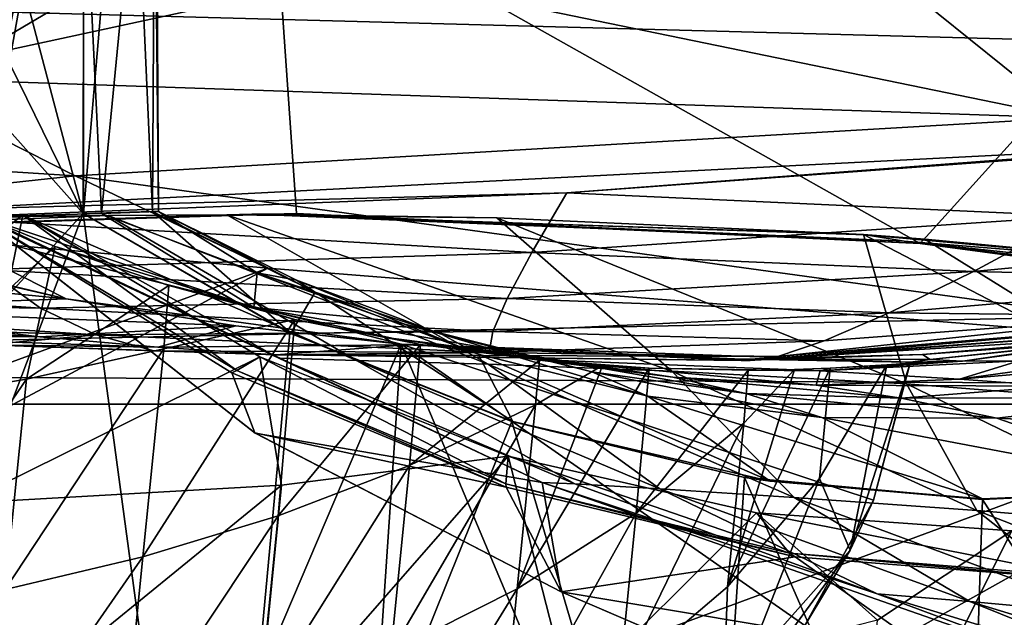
# Model space of a CAD drawing. Header units: metres. Extents: x -1204 to 0, y -809 to 0.
# Tile 20 of 135: x -977 to -924, y -92 to -60. Entities that reach past the tile are written whole.
import ezdxf

# ---------------------------------------------------------------- set-up
doc = ezdxf.new("R2010")
doc.units = ezdxf.units.M

msp = doc.modelspace()

# ---------------------------------------------------------------- linework, layer by layer
at = {"layer": 'top'}
for points in [[(-1020.627686, -121.229866, 759.618347), (-973.836853, -70.232147, 761.068115), (-1010.938416, -28.620661, 762.05658)], [(-1010.938416, -28.620661, 762.05658), (-973.836853, -70.232147, 761.068115), (-991.558472, -34.06818, 761.964722)], [(-973.836853, -70.232147, 761.068115), (-982.436951, -37.747082, 761.892395), (-991.558472, -34.06818, 761.964722)], [(-973.836853, -70.232147, 761.068115), (-973.798157, -41.966282, 761.804749), (-982.436951, -37.747082, 761.892395)], [(-970.074463, -41.582897, 1014.531982), (-972.851196, -70.21624, 1110.677124), (-974.216187, -42.017887, 1141.18335)], [(-973.798157, -41.966282, 761.804749), (-973.814026, -70.23143, 761.559387), (-971.388184, -41.720867, 824.468445)], [(-973.814026, -70.23143, 761.559387), (-970.10968, -70.119164, 877.688171), (-971.388184, -41.720867, 824.468445)], [(-969.784058, -70.115608, 994.240784), (-972.851196, -70.21624, 1110.677124), (-970.074463, -41.582897, 1014.531982)], [(-971.388184, -41.720867, 824.468445), (-970.10968, -70.119164, 877.688171), (-969.946716, -41.569355, 887.814209)], [(-970.10968, -70.119164, 877.688171), (-969.784058, -70.115608, 994.240784), (-969.946716, -41.569355, 887.814209)], [(-969.946716, -41.569355, 887.814209), (-969.784058, -70.115608, 994.240784), (-970.074463, -41.582897, 1014.531982)], [(-972.851196, -70.21624, 1110.677124), (-979.30542, -70.39653, 1226.949097), (-974.216187, -42.017887, 1141.18335)], [(-974.216187, -42.017887, 1141.18335), (-979.30542, -70.39653, 1226.949097), (-979.221008, -67.635269, 1225.742676)], [(-974.216187, -42.017887, 1141.18335), (-979.221008, -67.635269, 1225.742676), (-978.911438, -55.039032, 1221.272705)], [(-973.798157, -41.966282, 761.804749), (-973.836853, -70.232147, 761.068115), (-973.814026, -70.23143, 761.559387)], [(-1016.487488, -52.277069, 202.070496), (-963.641235, -52.277069, 204.667847), (-995.825073, -71.262817, 202.531296)], [(-963.641235, -52.277069, 204.667847), (-962.375671, -70.230675, 204.787323), (-995.825073, -71.262817, 202.531296)], [(-982.146667, -70.034477, 2035.890137), (-913.833862, -66.547203, 2026.555908), (-983.207947, -52.277039, 2039.156006)], [(-983.207947, -52.277039, 2039.156006), (-913.833862, -66.547203, 2026.555908), (-911.052795, -52.277039, 2028.605713)], [(-911.227234, -52.277069, 211.896362), (-928.88092, -71.840714, 208.935944), (-963.641235, -52.277069, 204.667847)], [(-928.88092, -71.840714, 208.935944), (-962.375671, -70.230675, 204.787323), (-963.641235, -52.277069, 204.667847)], [(-895.673401, -76.271492, 214.95517), (-928.88092, -71.840714, 208.935944), (-911.227234, -52.277069, 211.896362)], [(-982.146667, -70.034477, 2035.890137), (-947.855103, -69.116928, 2025.059937), (-913.833862, -66.547203, 2026.555908)], [(-947.855103, -69.116928, 2025.059937), (-913.969543, -66.624535, 2025.059937), (-913.833862, -66.547203, 2026.555908)], [(-913.969543, -66.624535, 2025.059937), (-947.855103, -69.116928, 2025.059937), (-920.501038, -70.368721, 1944.64209)], [(-981.803467, -70.456673, 2025.059937), (-947.855103, -69.116928, 2025.059937), (-982.146667, -70.034477, 2035.890137)], [(-947.855103, -69.116928, 2025.059937), (-981.803467, -70.456673, 2025.059937), (-949.734436, -72.321983, 1944.674683)], [(-947.855103, -69.116928, 2025.059937), (-949.734436, -72.321983, 1944.674683), (-920.501038, -70.368721, 1944.64209)], [(-1020.627686, -121.229866, 759.618347), (-993.774231, -122.791794, 759.646973), (-973.836853, -70.232147, 761.068115)], [(-1015.238464, -71.670494, 705.551697), (-979.468262, -70.385391, 664.593262), (-977.070801, -70.320351, 705.517212)], [(-1015.238464, -71.670494, 705.551697), (-977.070801, -70.320351, 705.517212), (-997.357971, -85.610573, 712.715698)], [(-996.349304, -71.282486, 318.14328), (-963.033997, -70.238113, 318.143066), (-997.748657, -71.330391, 434.029633)], [(-963.033997, -70.238113, 318.143066), (-964.776794, -70.265068, 434.029663), (-997.748657, -71.330391, 434.029633)], [(-964.776794, -70.265068, 434.029663), (-966.118347, -70.29892, 520.026245), (-997.748657, -71.330391, 434.029633)], [(-966.118347, -70.29892, 520.026245), (-972.503601, -70.336174, 546.19043), (-997.748657, -71.330391, 434.029633)], [(-997.748657, -71.330391, 434.029633), (-972.503601, -70.336174, 546.19043), (-976.908936, -70.392021, 573.067139)], [(-977.070801, -70.320351, 705.517212), (-980.24176, -85.778755, 713.450562), (-997.357971, -85.610573, 712.715698)], [(-995.825073, -71.262817, 202.531296), (-962.375671, -70.230675, 204.787323), (-996.349304, -71.282486, 318.14328)], [(-996.349304, -71.282486, 318.14328), (-962.375671, -70.230675, 204.787323), (-963.033997, -70.238113, 318.143066)], [(-993.774231, -122.791794, 759.646973), (-966.90979, -121.408676, 759.752441), (-973.836853, -70.232147, 761.068115)], [(-977.070801, -70.320351, 705.517212), (-964.356262, -77.923317, 710.616882), (-980.24176, -85.778755, 713.450562)], [(-977.070801, -70.320351, 705.517212), (-979.468262, -70.385391, 664.593262), (-965.589844, -78.662682, 673.436646)], [(-977.070801, -70.320351, 705.517212), (-979.468262, -70.385391, 664.593262), (-965.589844, -78.662682, 673.436646)], [(-979.30542, -70.39653, 1226.949097), (-972.851196, -70.21624, 1110.677124), (-964.663635, -75.274643, 1224.425171)], [(-964.356262, -77.923317, 710.616882), (-977.070801, -70.320351, 705.517212), (-965.589844, -78.662682, 673.436646)], [(-964.356262, -77.923317, 710.616882), (-977.070801, -70.320351, 705.517212), (-965.589844, -78.662682, 673.436646)], [(-976.908936, -70.392021, 573.067139), (-972.503601, -70.336174, 546.19043), (-959.158997, -78.115784, 560.534973)], [(-962.691467, -76.64579, 761.559387), (-973.814026, -70.23143, 761.559387), (-973.836853, -70.232147, 761.068115)], [(-962.691467, -76.64579, 761.559387), (-973.814026, -70.23143, 761.559387), (-973.836853, -70.232147, 761.068115)], [(-962.691467, -76.64579, 761.559387), (-973.836853, -70.232147, 761.068115), (-962.734802, -76.644012, 760.929688)], [(-973.836853, -70.232147, 761.068115), (-966.90979, -121.408676, 759.752441), (-962.734802, -76.644012, 760.929688)], [(-962.691467, -76.64579, 761.559387), (-973.836853, -70.232147, 761.068115), (-962.734802, -76.644012, 760.929688)], [(-970.10968, -70.119164, 877.688171), (-973.814026, -70.23143, 761.559387), (-962.691467, -76.64579, 761.559387)], [(-972.851196, -70.21624, 1110.677124), (-969.784058, -70.115608, 994.240784), (-964.498657, -73.41201, 1070.331543)], [(-964.663635, -75.274643, 1224.425171), (-972.851196, -70.21624, 1110.677124), (-964.498657, -73.41201, 1070.331543)], [(-972.503601, -70.336174, 546.19043), (-966.118347, -70.29892, 520.026245), (-952.084412, -78.322189, 527.766174)], [(-972.503601, -70.336174, 546.19043), (-952.084412, -78.322189, 527.766174), (-959.158997, -78.115784, 560.534973)], [(-969.784058, -70.115608, 994.240784), (-970.10968, -70.119164, 877.688171), (-961.373291, -74.446716, 915.925842)], [(-970.10968, -70.119164, 877.688171), (-962.691467, -76.64579, 761.559387), (-961.373291, -74.446716, 915.925842)], [(-964.498657, -73.41201, 1070.331543), (-969.784058, -70.115608, 994.240784), (-962.384705, -73.810921, 993.143433)], [(-969.784058, -70.115608, 994.240784), (-961.373291, -74.446716, 915.925842), (-962.384705, -73.810921, 993.143433)], [(-964.776794, -70.265068, 434.029663), (-951.611206, -70.454018, 478.947845), (-966.118347, -70.29892, 520.026245)], [(-966.118347, -70.29892, 520.026245), (-942.225464, -78.687622, 495.982666), (-952.084412, -78.322189, 527.766174)], [(-966.118347, -70.29892, 520.026245), (-951.611206, -70.454018, 478.947845), (-942.225464, -78.687622, 495.982666)], [(-963.033997, -70.238113, 318.143066), (-929.737915, -71.714317, 318.143036), (-964.776794, -70.265068, 434.029663)], [(-931.806335, -71.378998, 434.029663), (-931.920776, -71.358063, 439.589508), (-964.776794, -70.265068, 434.029663)], [(-931.920776, -71.358063, 439.589508), (-951.611206, -70.454018, 478.947845), (-964.776794, -70.265068, 434.029663)], [(-929.737915, -71.714317, 318.143036), (-931.806335, -71.378998, 434.029663), (-964.776794, -70.265068, 434.029663)], [(-962.375671, -70.230675, 204.787323), (-928.88092, -71.840714, 208.935944), (-963.033997, -70.238113, 318.143066)], [(-963.033997, -70.238113, 318.143066), (-928.88092, -71.840714, 208.935944), (-929.737915, -71.714317, 318.143036)], [(-997.748657, -71.330391, 434.029633), (-976.908936, -70.392021, 573.067139), (-1017.040344, -71.616974, 664.560547)], [(-1017.040344, -71.616974, 664.560547), (-976.908936, -70.392021, 573.067139), (-979.247375, -70.424515, 600.541016)], [(-974.759033, -74.813385, 1378.559204), (-992.84021, -70.64312, 1378.559448), (-992.256165, -70.636169, 1373.141357)], [(-992.84021, -70.64312, 1378.559448), (-974.759033, -74.813385, 1378.559204), (-992.008728, -73.12146, 1459.8302)], [(-992.256165, -70.636169, 1373.141357), (-983.266052, -70.487961, 1278.628784), (-974.759033, -74.813385, 1378.559204)], [(-988.32782, -119.666611, 1277.334961), (-973.395508, -116.249763, 1277.463013), (-983.266052, -70.487961, 1278.628784)], [(-979.30542, -70.39653, 1226.949097), (-975.349854, -71.998657, 1228.690308), (-984.383728, -80.360573, 1231.000488)], [(-983.266052, -70.487961, 1278.628784), (-973.395508, -116.249763, 1277.463013), (-956.751099, -77.235733, 1278.522461)], [(-983.266052, -70.487961, 1278.628784), (-956.751099, -77.235733, 1278.522461), (-974.759033, -74.813385, 1378.559204)], [(-949.734436, -72.321983, 1944.674683), (-981.803467, -70.456673, 2025.059937), (-979.017334, -73.236023, 1944.707642)], [(-965.589844, -78.662682, 673.436646), (-979.468262, -70.385391, 664.593262), (-965.860107, -78.775276, 664.340454)], [(-965.589844, -78.662682, 673.436646), (-979.468262, -70.385391, 664.593262), (-979.366821, -70.447105, 664.558594)], [(-964.617554, -81.99791, 664.256042), (-979.45874, -70.375244, 664.566284), (-979.420715, -70.410904, 628.364624)], [(-964.591736, -82.01487, 628.364624), (-979.420715, -70.410904, 628.364624), (-949.184021, -84.660172, 628.364502)], [(-964.591736, -82.01487, 628.364624), (-964.617554, -81.99791, 664.256042), (-979.420715, -70.410904, 628.364624)], [(-979.420715, -70.410904, 628.364624), (-979.247375, -70.424515, 600.541016), (-949.184021, -84.660172, 628.364502)], [(-964.591736, -82.01487, 628.364624), (-964.617554, -81.99791, 664.256042), (-979.420715, -70.410904, 628.364624)], [(-964.617554, -81.99791, 664.256042), (-979.366821, -70.447105, 664.558594), (-979.420715, -70.410904, 628.364624)], [(-965.860107, -78.775276, 664.340454), (-979.366821, -70.447105, 664.558594), (-964.617554, -81.99791, 664.256042)], [(-979.366821, -70.447105, 664.558594), (-965.860107, -78.775276, 664.340454), (-965.589844, -78.662682, 673.436646)], [(-975.349854, -71.998657, 1228.690308), (-979.30542, -70.39653, 1226.949097), (-964.663635, -75.274643, 1224.425171)], [(-979.247375, -70.424515, 600.541016), (-976.908936, -70.392021, 573.067139), (-963.336182, -77.994011, 594.176453)], [(-979.247375, -70.424515, 600.541016), (-963.336182, -77.994011, 594.176453), (-949.184021, -84.660172, 628.364502)], [(-976.908936, -70.392021, 573.067139), (-959.158997, -78.115784, 560.534973), (-963.336182, -77.994011, 594.176453)], [(-951.611206, -70.454018, 478.947845), (-929.615479, -79.364227, 465.180298), (-942.225464, -78.687622, 495.982666)], [(-951.611206, -70.454018, 478.947845), (-931.920776, -71.358063, 439.589508), (-929.615479, -79.364227, 465.180298)], [(-920.501038, -70.368721, 1944.64209), (-949.734436, -72.321983, 1944.674683), (-926.023438, -73.338356, 1864.059082)], [(-926.023438, -73.338356, 1864.059082), (-901.056091, -70.958511, 1864.002319), (-920.501038, -70.368721, 1944.64209)], [(-931.806335, -71.378998, 434.029663), (-928.630615, -71.597519, 434.043335), (-931.920776, -71.358063, 439.589508)], [(-931.920776, -71.358063, 439.589508), (-914.168091, -80.596458, 435.324982), (-929.615479, -79.364227, 465.180298)], [(-931.920776, -71.358063, 439.589508), (-928.630615, -71.597519, 434.043335), (-914.168091, -80.596458, 435.324982)], [(-929.737915, -71.714317, 318.143036), (-914.357788, -72.947975, 412.318939), (-931.806335, -71.378998, 434.029663)], [(-914.357788, -72.947975, 412.318939), (-928.630615, -71.597519, 434.043335), (-931.806335, -71.378998, 434.029663)], [(-909.299744, -73.733856, 1783.264282), (-901.056091, -70.958511, 1864.002319), (-926.023438, -73.338356, 1864.059082)], [(-928.88092, -71.840714, 208.935944), (-895.673401, -76.271492, 214.95517), (-929.737915, -71.714317, 318.143036)], [(-929.737915, -71.714317, 318.143036), (-895.673401, -76.271492, 214.95517), (-896.663208, -75.836739, 318.143036)], [(-896.663208, -75.836739, 318.143036), (-898.093079, -75.131729, 391.196472), (-929.737915, -71.714317, 318.143036)], [(-898.093079, -75.131729, 391.196472), (-914.357788, -72.947975, 412.318939), (-929.737915, -71.714317, 318.143036)], [(-928.630615, -71.597519, 434.043335), (-914.357788, -72.947975, 412.318939), (-914.168091, -80.596458, 435.324982)], [(-984.383728, -80.360573, 1231.000488), (-975.349854, -71.998657, 1228.690308), (-976.889709, -79.117386, 1232.031616)], [(-951.05957, -74.791687, 1864.117188), (-949.734436, -72.321983, 1944.674683), (-979.017334, -73.236023, 1944.707642)], [(-976.889709, -79.117386, 1232.031616), (-975.349854, -71.998657, 1228.690308), (-969.240417, -74.095093, 1231.512939)], [(-964.663635, -75.274643, 1224.425171), (-969.240417, -74.095093, 1231.512939), (-975.349854, -71.998657, 1228.690308)], [(-949.734436, -72.321983, 1944.674683), (-951.05957, -74.791687, 1864.117188), (-926.023438, -73.338356, 1864.059082)], [(-1001.205566, -74.913231, 1864.237305), (-976.13147, -75.316856, 1864.176636), (-1008.314148, -73.109818, 1944.740723)], [(-976.13147, -75.316856, 1864.176636), (-979.017334, -73.236023, 1944.707642), (-1008.314148, -73.109818, 1944.740723)], [(-992.008728, -73.12146, 1459.8302), (-974.759033, -74.813385, 1378.559204), (-988.813477, -75.324715, 1540.914551)], [(-976.13147, -75.316856, 1864.176636), (-951.05957, -74.791687, 1864.117188), (-979.017334, -73.236023, 1944.707642)], [(-964.663635, -75.274643, 1224.425171), (-964.498657, -73.41201, 1070.331543), (-957.26886, -75.986855, 1070.111328)], [(-957.26886, -75.986855, 1070.111328), (-964.498657, -73.41201, 1070.331543), (-954.597656, -76.6978, 992.917725)], [(-964.498657, -73.41201, 1070.331543), (-962.384705, -73.810921, 993.143433), (-954.597656, -76.6978, 992.917725)], [(-926.023438, -73.338356, 1864.059082), (-951.05957, -74.791687, 1864.117188), (-930.537292, -75.558502, 1783.338135)], [(-930.537292, -75.558502, 1783.338135), (-909.299744, -73.733856, 1783.264282), (-926.023438, -73.338356, 1864.059082)], [(-962.384705, -73.810921, 993.143433), (-961.373291, -74.446716, 915.925842), (-952.618835, -77.774269, 915.71698)], [(-954.597656, -76.6978, 992.917725), (-962.384705, -73.810921, 993.143433), (-952.618835, -77.774269, 915.71698)], [(-930.537292, -75.558502, 1783.338135), (-916.085022, -75.722412, 1702.424316), (-909.299744, -73.733856, 1783.264282)], [(-976.889709, -79.117386, 1232.031616), (-969.240417, -74.095093, 1231.512939), (-969.501709, -77.490273, 1233.255371)], [(-969.240417, -74.095093, 1231.512939), (-962.470886, -75.919685, 1234.870728), (-969.501709, -77.490273, 1233.255371)], [(-962.470886, -75.919685, 1234.870728), (-969.240417, -74.095093, 1231.512939), (-964.663635, -75.274643, 1224.425171)], [(-961.373291, -74.446716, 915.925842), (-962.691467, -76.64579, 761.559387), (-950.76593, -81.391655, 761.559387)], [(-961.373291, -74.446716, 915.925842), (-950.76593, -81.391655, 761.559387), (-952.618835, -77.774269, 915.71698)], [(-994.444885, -76.106369, 1783.573853), (-973.140808, -76.745468, 1783.493164), (-1001.205566, -74.913231, 1864.237305)], [(-973.140808, -76.745468, 1783.493164), (-976.13147, -75.316856, 1864.176636), (-1001.205566, -74.913231, 1864.237305)], [(-974.759033, -74.813385, 1378.559204), (-965.635132, -76.259056, 1378.559326), (-988.813477, -75.324715, 1540.914551)], [(-951.827881, -76.562775, 1783.414551), (-951.05957, -74.791687, 1864.117188), (-976.13147, -75.316856, 1864.176636)], [(-974.759033, -74.813385, 1378.559204), (-956.751099, -77.235733, 1278.522461), (-965.635132, -76.259056, 1378.559326)], [(-951.05957, -74.791687, 1864.117188), (-951.827881, -76.562775, 1783.414551), (-930.537292, -75.558502, 1783.338135)], [(-988.813477, -75.324715, 1540.914551), (-976.169128, -76.842728, 1540.835083), (-1005.962219, -75.236763, 1702.867188)], [(-976.169128, -76.842728, 1540.835083), (-988.023743, -76.775314, 1702.773071), (-1005.962219, -75.236763, 1702.867188)], [(-988.813477, -75.324715, 1540.914551), (-965.635132, -76.259056, 1378.559326), (-976.169128, -76.842728, 1540.835083)], [(-973.140808, -76.745468, 1783.493164), (-951.827881, -76.562775, 1783.414551), (-976.13147, -75.316856, 1864.176636)], [(-957.1745, -76.935585, 1224.2771), (-962.470886, -75.919685, 1234.870728), (-964.663635, -75.274643, 1224.425171)], [(-949.799561, -77.862633, 1069.887451), (-964.663635, -75.274643, 1224.425171), (-957.26886, -75.986855, 1070.111328)], [(-949.799561, -77.862633, 1069.887451), (-957.1745, -76.935585, 1224.2771), (-964.663635, -75.274643, 1224.425171)], [(-951.827881, -76.562775, 1783.414551), (-934.040466, -77.067146, 1702.50708), (-930.537292, -75.558502, 1783.338135)], [(-912.796631, -76.259354, 1537.671631), (-906.723877, -75.419922, 1617.223145), (-938.008423, -78.120903, 1540.612427)], [(-906.723877, -75.419922, 1617.223145), (-936.530884, -77.898392, 1621.589966), (-938.008423, -78.120903, 1540.612427)], [(-936.530884, -77.898392, 1621.589966), (-906.723877, -75.419922, 1617.223145), (-916.085022, -75.722412, 1702.424316)], [(-934.040466, -77.067146, 1702.50708), (-916.085022, -75.722412, 1702.424316), (-930.537292, -75.558502, 1783.338135)], [(-979.035034, -77.274689, 1702.727051), (-973.140808, -76.745468, 1783.493164), (-994.444885, -76.106369, 1783.573853)], [(-969.501709, -77.490273, 1233.255371), (-962.470886, -75.919685, 1234.870728), (-970.624146, -88.652084, 1240.032104)], [(-962.470886, -75.919685, 1234.870728), (-963.366333, -86.451241, 1241.126343), (-970.624146, -88.652084, 1240.032104)], [(-962.470886, -75.919685, 1234.870728), (-955.723816, -77.252396, 1238.538818), (-963.366333, -86.451241, 1241.126343)], [(-955.723816, -77.252396, 1238.538818), (-962.470886, -75.919685, 1234.870728), (-957.1745, -76.935585, 1224.2771)], [(-946.516663, -78.733002, 992.687134), (-957.26886, -75.986855, 1070.111328), (-954.597656, -76.6978, 992.917725)], [(-949.799561, -77.862633, 1069.887451), (-957.26886, -75.986855, 1070.111328), (-946.516663, -78.733002, 992.687134)], [(-916.085022, -75.722412, 1702.424316), (-934.040466, -77.067146, 1702.50708), (-936.530884, -77.898392, 1621.589966)], [(-965.635132, -76.259056, 1378.559326), (-969.825439, -77.397438, 1540.796265), (-976.169128, -76.842728, 1540.835083)], [(-973.140808, -76.745468, 1783.493164), (-952.034302, -77.691208, 1702.592896), (-951.827881, -76.562775, 1783.414551)], [(-965.635132, -76.259056, 1378.559326), (-956.464966, -77.28093, 1378.559448), (-969.825439, -77.397438, 1540.796265)], [(-966.90979, -121.408676, 759.752441), (-950.8125, -81.398979, 760.836609), (-962.734802, -76.644012, 760.929688)], [(-956.751099, -77.235733, 1278.522461), (-956.464966, -77.28093, 1378.559448), (-965.635132, -76.259056, 1378.559326)], [(-950.76593, -81.391655, 761.559387), (-962.734802, -76.644012, 760.929688), (-950.8125, -81.398979, 760.836609)], [(-950.76593, -81.391655, 761.559387), (-962.691467, -76.64579, 761.559387), (-962.734802, -76.644012, 760.929688)], [(-950.76593, -81.391655, 761.559387), (-962.734802, -76.644012, 760.929688), (-950.8125, -81.398979, 760.836609)], [(-950.76593, -81.391655, 761.559387), (-962.691467, -76.64579, 761.559387), (-962.734802, -76.644012, 760.929688)], [(-952.034302, -77.691208, 1702.592896), (-934.040466, -77.067146, 1702.50708), (-951.827881, -76.562775, 1783.414551)], [(-917.049866, -76.791931, 1458.108643), (-912.796631, -76.259354, 1537.671631), (-938.486389, -78.111923, 1459.596558)], [(-912.796631, -76.259354, 1537.671631), (-938.008423, -78.120903, 1540.612427), (-938.486389, -78.111923, 1459.596558)], [(-976.169128, -76.842728, 1540.835083), (-969.825439, -77.397438, 1540.796265), (-988.023743, -76.775314, 1702.773071)], [(-969.825439, -77.397438, 1540.796265), (-979.035034, -77.274689, 1702.727051), (-988.023743, -76.775314, 1702.773071)], [(-979.035034, -77.274689, 1702.727051), (-970.038147, -77.593864, 1702.681519), (-973.140808, -76.745468, 1783.493164)], [(-970.038147, -77.593864, 1702.681519), (-952.034302, -77.691208, 1702.592896), (-973.140808, -76.745468, 1783.493164)], [(-949.579407, -78.059517, 1224.128662), (-955.723816, -77.252396, 1238.538818), (-957.1745, -76.935585, 1224.2771)], [(-949.579407, -78.059517, 1224.128662), (-957.1745, -76.935585, 1224.2771), (-942.171814, -79.016129, 1069.662354)], [(-957.1745, -76.935585, 1224.2771), (-949.799561, -77.862633, 1069.887451), (-942.171814, -79.016129, 1069.662354)], [(-943.502747, -80.033264, 915.502502), (-946.516663, -78.733002, 992.687134), (-954.597656, -76.6978, 992.917725)], [(-952.618835, -77.774269, 915.71698), (-943.502747, -80.033264, 915.502502), (-954.597656, -76.6978, 992.917725)], [(-936.530884, -77.898392, 1621.589966), (-934.040466, -77.067146, 1702.50708), (-952.034302, -77.691208, 1702.592896)], [(-917.049866, -76.791931, 1458.108643), (-938.486389, -78.111923, 1459.596558), (-928.760315, -77.796432, 1378.559448)], [(-919.489502, -77.109062, 1378.559448), (-917.049866, -76.791931, 1458.108643), (-928.760315, -77.796432, 1378.559448)], [(-919.489502, -77.109062, 1378.559448), (-928.760315, -77.796432, 1378.559448), (-928.341431, -78.062874, 1301.111206)], [(-920.077087, -77.207878, 1290.009277), (-919.489502, -77.109062, 1378.559448), (-928.341431, -78.062874, 1301.111206)], [(-928.341431, -78.062874, 1301.111206), (-926.611511, -78.158653, 1223.690308), (-920.077087, -77.207878, 1290.009277)], [(-926.611511, -78.158653, 1223.690308), (-918.425903, -77.039391, 1201.523071), (-920.077087, -77.207878, 1290.009277)], [(-923.559631, -78.138771, 1146.315063), (-918.425903, -77.039391, 1201.523071), (-926.611511, -78.158653, 1223.690308)], [(-969.825439, -77.397438, 1540.796265), (-963.471252, -77.815659, 1540.758057), (-979.035034, -77.274689, 1702.727051)], [(-963.471252, -77.815659, 1540.758057), (-970.038147, -77.593864, 1702.681519), (-979.035034, -77.274689, 1702.727051)], [(-970.624146, -88.652084, 1240.032104), (-978.025146, -90.407806, 1239.098633), (-969.501709, -77.490273, 1233.255371)], [(-978.025146, -90.407806, 1239.098633), (-976.889709, -79.117386, 1232.031616), (-969.501709, -77.490273, 1233.255371)], [(-973.395508, -116.249763, 1277.463013), (-959.039246, -110.923004, 1277.639282), (-956.751099, -77.235733, 1278.522461)], [(-970.038147, -77.593864, 1702.681519), (-963.471252, -77.815659, 1540.758057), (-952.034302, -77.691208, 1702.592896)], [(-956.464966, -77.28093, 1378.559448), (-963.471252, -77.815659, 1540.758057), (-969.825439, -77.397438, 1540.796265)], [(-963.471252, -77.815659, 1540.758057), (-956.464966, -77.28093, 1378.559448), (-938.486389, -78.111923, 1459.596558)], [(-963.471252, -77.815659, 1540.758057), (-936.530884, -77.898392, 1621.589966), (-952.034302, -77.691208, 1702.592896)], [(-955.723816, -77.252396, 1238.538818), (-956.30835, -83.752365, 1242.39917), (-963.366333, -86.451241, 1241.126343)], [(-956.751099, -77.235733, 1278.522461), (-959.039246, -110.923004, 1277.639282), (-945.838135, -103.183006, 1277.875366)], [(-929.407837, -78.215431, 1278.568604), (-956.751099, -77.235733, 1278.522461), (-931.393555, -85.616745, 1278.370605)], [(-956.751099, -77.235733, 1278.522461), (-935.080383, -92.338211, 1278.185913), (-931.393555, -85.616745, 1278.370605)], [(-945.838135, -103.183006, 1277.875366), (-935.080383, -92.338211, 1278.185913), (-956.751099, -77.235733, 1278.522461)], [(-956.464966, -77.28093, 1378.559448), (-956.751099, -77.235733, 1278.522461), (-938.441345, -78.053413, 1378.559448)], [(-956.751099, -77.235733, 1278.522461), (-929.407837, -78.215431, 1278.568604), (-938.441345, -78.053413, 1378.559448)], [(-956.464966, -77.28093, 1378.559448), (-938.441345, -78.053413, 1378.559448), (-938.486389, -78.111923, 1459.596558)], [(-955.723816, -77.252396, 1238.538818), (-949.331848, -78.093704, 1242.445679), (-956.30835, -83.752365, 1242.39917)], [(-949.579407, -78.059517, 1224.128662), (-949.331848, -78.093704, 1242.445679), (-955.723816, -77.252396, 1238.538818)], [(-964.356262, -77.923317, 710.616882), (-963.187988, -84.818726, 714.724792), (-980.24176, -85.778755, 713.450562)], [(-964.356262, -77.923317, 710.616882), (-965.589844, -78.662682, 673.436646), (-951.126343, -84.74366, 673.27356)], [(-964.356262, -77.923317, 710.616882), (-965.589844, -78.662682, 673.436646), (-951.126343, -84.74366, 673.27356)], [(-951.015015, -83.250992, 715.960815), (-964.356262, -77.923317, 710.616882), (-951.126343, -84.74366, 673.27356)], [(-964.356262, -77.923317, 710.616882), (-951.015015, -83.250992, 715.960815), (-963.187988, -84.818726, 714.724792)], [(-951.015015, -83.250992, 715.960815), (-964.356262, -77.923317, 710.616882), (-951.126343, -84.74366, 673.27356)], [(-938.486389, -78.111923, 1459.596558), (-938.008423, -78.120903, 1540.612427), (-963.471252, -77.815659, 1540.758057)], [(-938.008423, -78.120903, 1540.612427), (-936.530884, -77.898392, 1621.589966), (-963.471252, -77.815659, 1540.758057)], [(-949.184021, -84.660172, 628.364502), (-963.336182, -77.994011, 594.176453), (-947.422485, -84.739967, 594.472473)], [(-963.336182, -77.994011, 594.176453), (-959.158997, -78.115784, 560.534973), (-947.422485, -84.739967, 594.472473)], [(-947.422485, -84.739967, 594.472473), (-959.158997, -78.115784, 560.534973), (-942.869446, -85.01651, 561.032654)], [(-959.158997, -78.115784, 560.534973), (-952.084412, -78.322189, 527.766174), (-942.869446, -85.01651, 561.032654)], [(-949.331848, -78.093704, 1242.445679), (-949.533203, -80.490051, 1243.871704), (-956.30835, -83.752365, 1242.39917)], [(-952.618835, -77.774269, 915.71698), (-950.76593, -81.391655, 761.559387), (-936.945007, -84.590668, 761.559448)], [(-952.618835, -77.774269, 915.71698), (-936.945007, -84.590668, 761.559448), (-943.502747, -80.033264, 915.502502)], [(-942.171814, -79.016129, 1069.662354), (-949.799561, -77.862633, 1069.887451), (-938.249207, -79.886971, 992.454773)], [(-949.799561, -77.862633, 1069.887451), (-946.516663, -78.733002, 992.687134), (-938.249207, -79.886971, 992.454773)], [(-943.435059, -78.522537, 1246.632446), (-949.579407, -78.059517, 1224.128662), (-934.25238, -78.671654, 1223.834351)], [(-934.25238, -78.671654, 1223.834351), (-949.579407, -78.059517, 1224.128662), (-934.468628, -79.433853, 1069.438477)], [(-949.579407, -78.059517, 1224.128662), (-942.171814, -79.016129, 1069.662354), (-934.468628, -79.433853, 1069.438477)], [(-943.435059, -78.522537, 1246.632446), (-945.93811, -78.380371, 1244.766724), (-949.579407, -78.059517, 1224.128662)], [(-945.93811, -78.380371, 1244.766724), (-949.331848, -78.093704, 1242.445679), (-949.579407, -78.059517, 1224.128662)], [(-949.331848, -78.093704, 1242.445679), (-945.93811, -78.380371, 1244.766724), (-949.533203, -80.490051, 1243.871704)], [(-938.486389, -78.111923, 1459.596558), (-938.441345, -78.053413, 1378.559448), (-928.760315, -77.796432, 1378.559448)], [(-928.341431, -78.062874, 1301.111206), (-928.760315, -77.796432, 1378.559448), (-938.441345, -78.053413, 1378.559448)], [(-938.441345, -78.053413, 1378.559448), (-929.407837, -78.215431, 1278.568604), (-928.341431, -78.062874, 1301.111206)], [(-926.774048, -79.112175, 1069.218262), (-923.559631, -78.138771, 1146.315063), (-934.25238, -78.671654, 1223.834351)], [(-934.25238, -78.671654, 1223.834351), (-923.559631, -78.138771, 1146.315063), (-926.611511, -78.158653, 1223.690308)], [(-926.611511, -78.158653, 1223.690308), (-933.704834, -78.531349, 1256.355347), (-934.25238, -78.671654, 1223.834351)], [(-926.611511, -78.158653, 1223.690308), (-930.671936, -78.358559, 1261.85791), (-933.704834, -78.531349, 1256.355347)], [(-932.632996, -88.29863, 1267.624756), (-929.412903, -78.253204, 1267.624756), (-931.393555, -85.616745, 1278.370605)], [(-930.671936, -78.358559, 1261.85791), (-929.412903, -78.253204, 1267.624756), (-932.632996, -88.29863, 1267.624756)], [(-929.412903, -78.253204, 1267.624756), (-929.407837, -78.215431, 1278.568604), (-931.393555, -85.616745, 1278.370605)], [(-929.412903, -78.253204, 1267.624756), (-930.671936, -78.358559, 1261.85791), (-926.611511, -78.158653, 1223.690308)], [(-929.407837, -78.215431, 1278.568604), (-929.412903, -78.253204, 1267.624756), (-926.611511, -78.158653, 1223.690308)], [(-929.407837, -78.215431, 1278.568604), (-926.611511, -78.158653, 1223.690308), (-928.341431, -78.062874, 1301.111206)], [(-913.434448, -77.967552, 991.777649), (-926.774048, -79.112175, 1069.218262), (-921.596924, -79.500069, 991.996948)], [(-913.434448, -77.967552, 991.777649), (-919.172058, -78.057388, 1069.00415), (-926.774048, -79.112175, 1069.218262)], [(-919.172058, -78.057388, 1069.00415), (-923.559631, -78.138771, 1146.315063), (-926.774048, -79.112175, 1069.218262)], [(-965.589844, -78.662682, 673.436646), (-965.860107, -78.775276, 664.340454), (-951.118958, -84.918976, 664.179565)], [(-965.589844, -78.662682, 673.436646), (-965.860107, -78.775276, 664.340454), (-951.118958, -84.918976, 664.179565)], [(-951.118958, -84.918976, 664.179565), (-965.860107, -78.775276, 664.340454), (-964.617554, -81.99791, 664.256042)], [(-951.126343, -84.74366, 673.27356), (-965.589844, -78.662682, 673.436646), (-951.118958, -84.918976, 664.179565)], [(-951.126343, -84.74366, 673.27356), (-965.589844, -78.662682, 673.436646), (-951.118958, -84.918976, 664.179565)], [(-942.869446, -85.01651, 561.032654), (-952.084412, -78.322189, 527.766174), (-935.639343, -85.475471, 528.319397)], [(-952.084412, -78.322189, 527.766174), (-942.225464, -78.687622, 495.982666), (-935.639343, -85.475471, 528.319397)], [(-945.93811, -78.380371, 1244.766724), (-950.528137, -90.38356, 1250.690308), (-949.533203, -80.490051, 1243.871704)], [(-945.93811, -78.380371, 1244.766724), (-943.435059, -78.522537, 1246.632446), (-950.528137, -90.38356, 1250.690308)], [(-943.435059, -78.522537, 1246.632446), (-944.141846, -86.308296, 1251.835571), (-950.528137, -90.38356, 1250.690308)], [(-938.249207, -79.886971, 992.454773), (-946.516663, -78.733002, 992.687134), (-934.168762, -81.186844, 915.285767)], [(-946.516663, -78.733002, 992.687134), (-943.502747, -80.033264, 915.502502), (-934.168762, -81.186844, 915.285767)], [(-943.435059, -78.522537, 1246.632446), (-938.123962, -78.633415, 1251.243774), (-944.141846, -86.308296, 1251.835571)], [(-944.141846, -86.308296, 1251.835571), (-938.123962, -78.633415, 1251.243774), (-938.345581, -81.474976, 1253.150513)], [(-938.123962, -78.633415, 1251.243774), (-943.435059, -78.522537, 1246.632446), (-934.25238, -78.671654, 1223.834351)], [(-935.639343, -85.475471, 528.319397), (-942.225464, -78.687622, 495.982666), (-925.826721, -86.164085, 496.459656)], [(-942.225464, -78.687622, 495.982666), (-929.615479, -79.364227, 465.180298), (-925.826721, -86.164085, 496.459656)], [(-935.635803, -78.597534, 1253.898438), (-933.704834, -78.531349, 1256.355347), (-939.229309, -90.263359, 1259.88269)], [(-939.229309, -90.263359, 1259.88269), (-933.704834, -78.531349, 1256.355347), (-934.290283, -84.458839, 1260.636719)], [(-938.345581, -81.474976, 1253.150513), (-935.635803, -78.597534, 1253.898438), (-939.229309, -90.263359, 1259.88269)], [(-938.345581, -81.474976, 1253.150513), (-938.123962, -78.633415, 1251.243774), (-935.635803, -78.597534, 1253.898438)], [(-934.25238, -78.671654, 1223.834351), (-935.635803, -78.597534, 1253.898438), (-938.123962, -78.633415, 1251.243774)], [(-933.704834, -78.531349, 1256.355347), (-935.635803, -78.597534, 1253.898438), (-934.25238, -78.671654, 1223.834351)], [(-934.468628, -79.433853, 1069.438477), (-926.774048, -79.112175, 1069.218262), (-934.25238, -78.671654, 1223.834351)], [(-933.704834, -78.531349, 1256.355347), (-930.671936, -78.358559, 1261.85791), (-934.290283, -84.458839, 1260.636719)], [(-934.290283, -84.458839, 1260.636719), (-930.671936, -78.358559, 1261.85791), (-932.632996, -88.29863, 1267.624756)], [(-985.530029, -91.759354, 1238.312134), (-984.383728, -80.360573, 1231.000488), (-976.889709, -79.117386, 1232.031616)], [(-976.889709, -79.117386, 1232.031616), (-978.025146, -90.407806, 1239.098633), (-985.530029, -91.759354, 1238.312134)], [(-934.468628, -79.433853, 1069.438477), (-942.171814, -79.016129, 1069.662354), (-929.905518, -80.143539, 992.223694)], [(-942.171814, -79.016129, 1069.662354), (-938.249207, -79.886971, 992.454773), (-929.905518, -80.143539, 992.223694)], [(-921.596924, -79.500069, 991.996948), (-926.774048, -79.112175, 1069.218262), (-934.468628, -79.433853, 1069.438477)], [(-929.905518, -80.143539, 992.223694), (-921.596924, -79.500069, 991.996948), (-934.468628, -79.433853, 1069.438477)], [(-915.435852, -80.122093, 914.859131), (-921.596924, -79.500069, 991.996948), (-929.905518, -80.143539, 992.223694)], [(-925.826721, -86.164085, 496.459656), (-929.615479, -79.364227, 465.180298), (-913.471191, -87.20356, 465.506256)], [(-929.615479, -79.364227, 465.180298), (-914.168091, -80.596458, 435.324982), (-913.471191, -87.20356, 465.506256)], [(-936.945007, -84.590668, 761.559448), (-925.536072, -85.55394, 761.559509), (-943.502747, -80.033264, 915.502502)], [(-943.502747, -80.033264, 915.502502), (-925.536072, -85.55394, 761.559509), (-934.168762, -81.186844, 915.285767)], [(-929.905518, -80.143539, 992.223694), (-938.249207, -79.886971, 992.454773), (-924.763794, -81.216476, 915.07019)], [(-938.249207, -79.886971, 992.454773), (-934.168762, -81.186844, 915.285767), (-924.763794, -81.216476, 915.07019)], [(-924.763794, -81.216476, 915.07019), (-915.435852, -80.122093, 914.859131), (-929.905518, -80.143539, 992.223694)], [(-900.159302, -82.420319, 761.559509), (-915.435852, -80.122093, 914.859131), (-924.763794, -81.216476, 915.07019)], [(-956.30835, -83.752365, 1242.39917), (-949.533203, -80.490051, 1243.871704), (-957.318054, -93.792885, 1249.696777)], [(-949.533203, -80.490051, 1243.871704), (-950.528137, -90.38356, 1250.690308), (-957.318054, -93.792885, 1249.696777)], [(-966.90979, -121.408676, 759.752441), (-940.460876, -116.439575, 759.950256), (-950.8125, -81.398979, 760.836609)], [(-938.323914, -84.399117, 760.79071), (-950.76593, -81.391655, 761.559387), (-950.8125, -81.398979, 760.836609)], [(-938.323914, -84.399117, 760.79071), (-950.76593, -81.391655, 761.559387), (-950.8125, -81.398979, 760.836609)], [(-940.460876, -116.439575, 759.950256), (-938.323914, -84.399117, 760.79071), (-950.8125, -81.398979, 760.836609)], [(-936.945007, -84.590668, 761.559448), (-950.76593, -81.391655, 761.559387), (-938.323914, -84.399117, 760.79071)], [(-936.945007, -84.590668, 761.559448), (-950.76593, -81.391655, 761.559387), (-938.323914, -84.399117, 760.79071)], [(-924.763794, -81.216476, 915.07019), (-934.168762, -81.186844, 915.285767), (-913.841614, -85.027107, 761.559509)], [(-934.168762, -81.186844, 915.285767), (-925.536072, -85.55394, 761.559509), (-913.841614, -85.027107, 761.559509)], [(-913.841614, -85.027107, 761.559509), (-900.159302, -82.420319, 761.559509), (-924.763794, -81.216476, 915.07019)], [(-945.037476, -95.2145, 1259.220337), (-944.141846, -86.308296, 1251.835571), (-938.345581, -81.474976, 1253.150513)], [(-938.345581, -81.474976, 1253.150513), (-939.229309, -90.263359, 1259.88269), (-945.037476, -95.2145, 1259.220337)], [(-948.163696, -90.535782, 664.032471), (-964.617554, -81.99791, 664.256042), (-964.591736, -82.01487, 628.364624)], [(-951.118958, -84.918976, 664.179565), (-964.617554, -81.99791, 664.256042), (-948.163696, -90.535782, 664.032471)], [(-948.163696, -90.535782, 664.032471), (-964.617554, -81.99791, 664.256042), (-964.591736, -82.01487, 628.364624)], [(-964.591736, -82.01487, 628.364624), (-949.184021, -84.660172, 628.364502), (-948.163696, -90.535782, 628.364624)], [(-948.163696, -90.535782, 628.364624), (-948.163696, -90.535782, 664.032471), (-964.591736, -82.01487, 628.364624)], [(-948.163696, -90.535782, 628.364624), (-948.163696, -90.535782, 664.032471), (-964.591736, -82.01487, 628.364624)], [(-951.015015, -83.250992, 715.960815), (-964.567017, -98.730072, 724.610352), (-963.187988, -84.818726, 714.724792)], [(-964.567017, -98.730072, 724.610352), (-951.015015, -83.250992, 715.960815), (-947.672791, -96.239685, 725.892639)], [(-951.015015, -83.250992, 715.960815), (-951.126343, -84.74366, 673.27356), (-935.8927, -88.460571, 673.171143)], [(-951.015015, -83.250992, 715.960815), (-951.126343, -84.74366, 673.27356), (-935.8927, -88.460571, 673.171143)], [(-937.669189, -86.295418, 721.313721), (-951.015015, -83.250992, 715.960815), (-935.8927, -88.460571, 673.171143)], [(-951.015015, -83.250992, 715.960815), (-937.669189, -86.295418, 721.313721), (-947.672791, -96.239685, 725.892639)], [(-937.669189, -86.295418, 721.313721), (-951.015015, -83.250992, 715.960815), (-935.8927, -88.460571, 673.171143)], [(-963.366333, -86.451241, 1241.126343), (-956.30835, -83.752365, 1242.39917), (-964.388794, -96.618835, 1248.838013)], [(-956.30835, -83.752365, 1242.39917), (-957.318054, -93.792885, 1249.696777), (-964.388794, -96.618835, 1248.838013)], [(-940.460876, -116.439575, 759.950256), (-926.396912, -111.619888, 760.112183), (-938.323914, -84.399117, 760.79071)], [(-932.632996, -88.29863, 1267.624756), (-939.482178, -97.641754, 1267.624756), (-934.290283, -84.458839, 1260.636719)], [(-939.482178, -97.641754, 1267.624756), (-939.229309, -90.263359, 1259.88269), (-934.290283, -84.458839, 1260.636719)], [(-925.529907, -85.582451, 760.792908), (-936.945007, -84.590668, 761.559448), (-938.323914, -84.399117, 760.79071)], [(-926.396912, -111.619888, 760.112183), (-925.529907, -85.582451, 760.792908), (-938.323914, -84.399117, 760.79071)], [(-925.529907, -85.582451, 760.792908), (-936.945007, -84.590668, 761.559448), (-938.323914, -84.399117, 760.79071)], [(-925.536072, -85.55394, 761.559509), (-936.945007, -84.590668, 761.559448), (-925.529907, -85.582451, 760.792908)], [(-925.536072, -85.55394, 761.559509), (-936.945007, -84.590668, 761.559448), (-925.529907, -85.582451, 760.792908)], [(-980.24176, -85.778755, 713.450562), (-963.187988, -84.818726, 714.724792), (-981.636719, -99.850136, 723.744629)], [(-963.187988, -84.818726, 714.724792), (-964.567017, -98.730072, 724.610352), (-981.636719, -99.850136, 723.744629)], [(-935.8927, -88.460571, 673.171143), (-951.126343, -84.74366, 673.27356), (-935.593201, -88.662483, 664.081543)], [(-951.126343, -84.74366, 673.27356), (-951.118958, -84.918976, 664.179565), (-935.593201, -88.662483, 664.081543)], [(-935.8927, -88.460571, 673.171143), (-951.126343, -84.74366, 673.27356), (-935.593201, -88.662483, 664.081543)], [(-951.126343, -84.74366, 673.27356), (-951.118958, -84.918976, 664.179565), (-935.593201, -88.662483, 664.081543)], [(-935.593201, -88.662483, 664.081543), (-951.118958, -84.918976, 664.179565), (-948.163696, -90.535782, 664.032471)], [(-949.184021, -84.660172, 628.364502), (-917.805542, -95.626122, 628.364624), (-948.163696, -90.535782, 628.364624)], [(-917.805542, -95.626122, 628.364624), (-949.184021, -84.660172, 628.364502), (-931.185425, -90.641418, 594.767822)], [(-949.184021, -84.660172, 628.364502), (-947.422485, -84.739967, 594.472473), (-931.185425, -90.641418, 594.767822)], [(-931.185425, -90.641418, 594.767822), (-947.422485, -84.739967, 594.472473), (-942.869446, -85.01651, 561.032654)], [(-926.220459, -91.051041, 561.529114), (-931.185425, -90.641418, 594.767822), (-942.869446, -85.01651, 561.032654)], [(-942.869446, -85.01651, 561.032654), (-935.639343, -85.475471, 528.319397), (-926.220459, -91.051041, 561.529114)], [(-913.841614, -85.027107, 761.559509), (-925.536072, -85.55394, 761.559509), (-925.529907, -85.582451, 760.792908)], [(-913.841614, -85.027107, 761.559509), (-925.536072, -85.55394, 761.559509), (-925.529907, -85.582451, 760.792908)], [(-913.841614, -85.027107, 761.559509), (-925.529907, -85.582451, 760.792908), (-912.698425, -84.923927, 760.843201)], [(-913.234436, -104.738525, 760.3255), (-912.698425, -84.923927, 760.843201), (-925.529907, -85.582451, 760.792908)], [(-913.841614, -85.027107, 761.559509), (-925.529907, -85.582451, 760.792908), (-912.698425, -84.923927, 760.843201)], [(-935.639343, -85.475471, 528.319397), (-918.801575, -91.744888, 528.871216), (-926.220459, -91.051041, 561.529114)], [(-935.639343, -85.475471, 528.319397), (-925.826721, -86.164085, 496.459656), (-918.801575, -91.744888, 528.871216)], [(-932.632996, -88.29863, 1267.624756), (-931.393555, -85.616745, 1278.370605), (-935.080383, -92.338211, 1278.185913)], [(-926.396912, -111.619888, 760.112183), (-913.234436, -104.738525, 760.3255), (-925.529907, -85.582451, 760.792908)], [(-918.801575, -91.744888, 528.871216), (-925.826721, -86.164085, 496.459656), (-909.006592, -92.745354, 496.935425)], [(-909.006592, -92.745354, 496.935425), (-925.826721, -86.164085, 496.459656), (-913.471191, -87.20356, 465.506256)], [(-970.624146, -88.652084, 1240.032104), (-963.366333, -86.451241, 1241.126343), (-971.657593, -98.928932, 1248.099731)], [(-963.366333, -86.451241, 1241.126343), (-964.388794, -96.618835, 1248.838013), (-971.657593, -98.928932, 1248.099731)], [(-951.434082, -99.392387, 1258.643433), (-944.141846, -86.308296, 1251.835571), (-945.037476, -95.2145, 1259.220337)], [(-950.528137, -90.38356, 1250.690308), (-944.141846, -86.308296, 1251.835571), (-951.434082, -99.392387, 1258.643433)], [(-947.672791, -96.239685, 725.892639), (-937.669189, -86.295418, 721.313721), (-931.165955, -92.060699, 727.682861)], [(-923.955933, -87.255898, 727.053528), (-937.669189, -86.295418, 721.313721), (-920.268555, -89.719948, 673.132202)], [(-937.669189, -86.295418, 721.313721), (-935.8927, -88.460571, 673.171143), (-920.268555, -89.719948, 673.132202)], [(-937.669189, -86.295418, 721.313721), (-923.955933, -87.255898, 727.053528), (-931.165955, -92.060699, 727.682861)], [(-923.955933, -87.255898, 727.053528), (-937.669189, -86.295418, 721.313721), (-920.268555, -89.719948, 673.132202)], [(-937.669189, -86.295418, 721.313721), (-935.8927, -88.460571, 673.171143), (-920.268555, -89.719948, 673.132202)], [(-932.349487, -103.999733, 738.027893), (-923.955933, -87.255898, 727.053528), (-916.104126, -91.611984, 734.489563)], [(-931.165955, -92.060699, 727.682861), (-923.955933, -87.255898, 727.053528), (-932.349487, -103.999733, 738.027893)], [(-939.482178, -97.641754, 1267.624756), (-932.632996, -88.29863, 1267.624756), (-945.838135, -103.183006, 1277.875366)], [(-945.838135, -103.183006, 1277.875366), (-932.632996, -88.29863, 1267.624756), (-935.080383, -92.338211, 1278.185913)], [(-971.657593, -98.928932, 1248.099731), (-979.067993, -100.777855, 1247.469971), (-970.624146, -88.652084, 1240.032104)], [(-979.067993, -100.777855, 1247.469971), (-978.025146, -90.407806, 1239.098633), (-970.624146, -88.652084, 1240.032104)], [(-935.593201, -88.662483, 664.081543), (-948.163696, -90.535782, 664.032471), (-909.255432, -107.266304, 663.59436)], [(-920.268555, -89.719948, 673.132202), (-935.8927, -88.460571, 673.171143), (-919.671204, -89.912178, 664.048828)], [(-935.8927, -88.460571, 673.171143), (-935.593201, -88.662483, 664.081543), (-919.671204, -89.912178, 664.048828)], [(-920.268555, -89.719948, 673.132202), (-935.8927, -88.460571, 673.171143), (-919.671204, -89.912178, 664.048828)], [(-935.8927, -88.460571, 673.171143), (-935.593201, -88.662483, 664.081543), (-919.671204, -89.912178, 664.048828)], [(-919.671204, -89.912178, 664.048828), (-935.593201, -88.662483, 664.081543), (-909.255432, -107.266304, 663.59436)], [(-957.318054, -93.792885, 1249.696777), (-950.528137, -90.38356, 1250.690308), (-958.232971, -102.890739, 1258.143066)], [(-950.528137, -90.38356, 1250.690308), (-951.434082, -99.392387, 1258.643433), (-958.232971, -102.890739, 1258.143066)], [(-939.229309, -90.263359, 1259.88269), (-939.482178, -97.641754, 1267.624756), (-945.037476, -95.2145, 1259.220337)], [(-948.163696, -90.535782, 628.364624), (-917.805542, -95.626122, 628.364624), (-909.27533, -107.257195, 628.364624)], [(-909.27533, -107.257195, 628.364624), (-909.255432, -107.266304, 663.59436), (-948.163696, -90.535782, 628.364624)], [(-909.255432, -107.266304, 663.59436), (-948.163696, -90.535782, 664.032471), (-948.163696, -90.535782, 628.364624)], [(-914.675964, -95.685051, 595.062195), (-931.185425, -90.641418, 594.767822), (-926.220459, -91.051041, 561.529114)], [(-917.805542, -95.626122, 628.364624), (-931.185425, -90.641418, 594.767822), (-914.675964, -95.685051, 595.062195)], [(-909.265747, -96.203682, 562.023987), (-914.675964, -95.685051, 595.062195), (-926.220459, -91.051041, 561.529114)], [(-926.220459, -91.051041, 561.529114), (-918.801575, -91.744888, 528.871216), (-909.265747, -96.203682, 562.023987)], [(-916.665283, -97.273033, 739.273499), (-932.349487, -103.999733, 738.027893), (-916.104126, -91.611984, 734.489563)]]:
    msp.add_3dface(points, dxfattribs=at)
at = {"layer": 'top0123410'}
for points in [[(-55.062557, -54.857471, 2079.170898), (-1148.979736, -54.857471, 2079.170898), (-62.500916, -83.822968, 2099.452637)], [(-1148.979736, -54.857471, 2079.170898), (-1143.290527, -78.174026, 2095.497314), (-62.500916, -83.822968, 2099.452637)], [(-1146.364624, -57.472641, 2077.3396), (-57.677727, -57.472641, 2077.3396), (-1140.89856, -80.469208, 2093.442139)], [(-57.677727, -57.472641, 2077.3396), (-63.143745, -80.469208, 2093.442139), (-1140.89856, -80.469208, 2093.442139)], [(-62.500916, -83.822968, 2099.452637), (-1143.290527, -78.174026, 2095.497314), (-1135.536011, -100.241104, 2110.94873)], [(-1140.89856, -80.469208, 2093.442139), (-63.143745, -80.469208, 2093.442139), (-1133.377563, -102.250114, 2108.693115)], [(-63.143745, -80.469208, 2093.442139), (-70.66478, -102.250114, 2108.693115), (-1133.377563, -102.250114, 2108.693115)], [(-73.120026, -110.688354, 2118.26416), (-62.500916, -83.822968, 2099.452637), (-1135.536011, -100.241104, 2110.94873)]]:
    msp.add_3dface(points, dxfattribs=at)
at = {"layer": 'top0123459'}
for points in [[(-1194.042358, -794.032166, 90), (-1194.042358, -10, 90), (-887.021179, -753.244812, 90)], [(-887.021179, -753.244812, 90), (-1194.042358, -10, 90), (-633.427063, -638.481384, 90)], [(-1194.042358, -10, 90), (-626.241211, -632.856445, 90), (-633.427063, -638.481384, 90)], [(-10, -10, 90), (-602.021179, -625.846375, 90), (-1194.042358, -10, 90)], [(-602.021179, -625.846375, 90), (-610.037109, -626.560547, 90), (-1194.042358, -10, 90)], [(-1194.042358, -10, 90), (-610.037109, -626.560547, 90), (-618.258606, -628.853394, 90)], [(-618.258606, -628.853394, 90), (-626.241211, -632.856445, 90), (-1194.042358, -10, 90)], [(-936.588013, -52.50901, 163.059708), (-1003.922424, -52.689594, 163.059708), (-984.710266, -62.921486, 140.86116)], [(-936.588013, -52.50901, 163.059708), (-984.710266, -62.921486, 140.86116), (-920.969238, -65.092171, 141.089432)], [(-870.316284, -52.381512, 163.059708), (-936.588013, -52.50901, 163.059708), (-920.969238, -65.092171, 141.089432)], [(-984.710266, -62.921486, 140.86116), (-1005.228821, -66.232918, 129.234833), (-974.261475, -68.206299, 129.383224)], [(-920.969238, -65.092171, 141.089432), (-984.710266, -62.921486, 140.86116), (-974.261475, -68.206299, 129.383224)], [(-920.969238, -65.092171, 141.089432), (-974.261475, -68.206299, 129.383224), (-903.074219, -77.997078, 118.661613)], [(-974.261475, -68.206299, 129.383224), (-1005.228821, -66.232918, 129.234833), (-994.618347, -70.397583, 118.794266)], [(-974.261475, -68.206299, 129.383224), (-994.618347, -70.397583, 118.794266), (-963.918213, -73.158302, 118.746078)], [(-903.074219, -77.997078, 118.661613), (-974.261475, -68.206299, 129.383224), (-963.918213, -73.158302, 118.746078)], [(-963.918213, -73.158302, 118.746078), (-994.618347, -70.397583, 118.794266), (-1125.669922, -132.380966, 117.712341)], [(-903.074219, -77.997078, 118.661613), (-963.918213, -73.158302, 118.746078), (-1129.025879, -161.388199, 117.206017)], [(-1129.025879, -161.388199, 117.206017), (-963.918213, -73.158302, 118.746078), (-1125.669922, -132.380966, 117.712341)], [(-843.515747, -81.898308, 118.593521), (-903.074219, -77.997078, 118.661613), (-1133.41333, -206.83606, 116.41272)], [(-1133.41333, -206.83606, 116.41272), (-903.074219, -77.997078, 118.661613), (-1129.025879, -161.388199, 117.206017)], [(-1136.397095, -246.592377, 115.718773), (-782.271667, -85.030106, 118.538857), (-843.515747, -81.898308, 118.593521)], [(-1136.397095, -246.592377, 115.718773), (-843.515747, -81.898308, 118.593521), (-1133.41333, -206.83606, 116.41272)], [(-720.814026, -87.26474, 118.499847), (-782.271667, -85.030106, 118.538857), (-1136.397095, -246.592377, 115.718773)], [(-613.877686, -606.131226, 109.443001), (-720.814026, -87.26474, 118.499847), (-1139.987671, -324.029175, 114.367111)], [(-720.814026, -87.26474, 118.499847), (-1138.536865, -284.940247, 115.049408), (-1139.987671, -324.029175, 114.367111)], [(-1138.536865, -284.940247, 115.049408), (-720.814026, -87.26474, 118.499847), (-1136.397095, -246.592377, 115.718773)]]:
    msp.add_3dface(points, dxfattribs=at)

doc.saveas('drawing.dxf')
